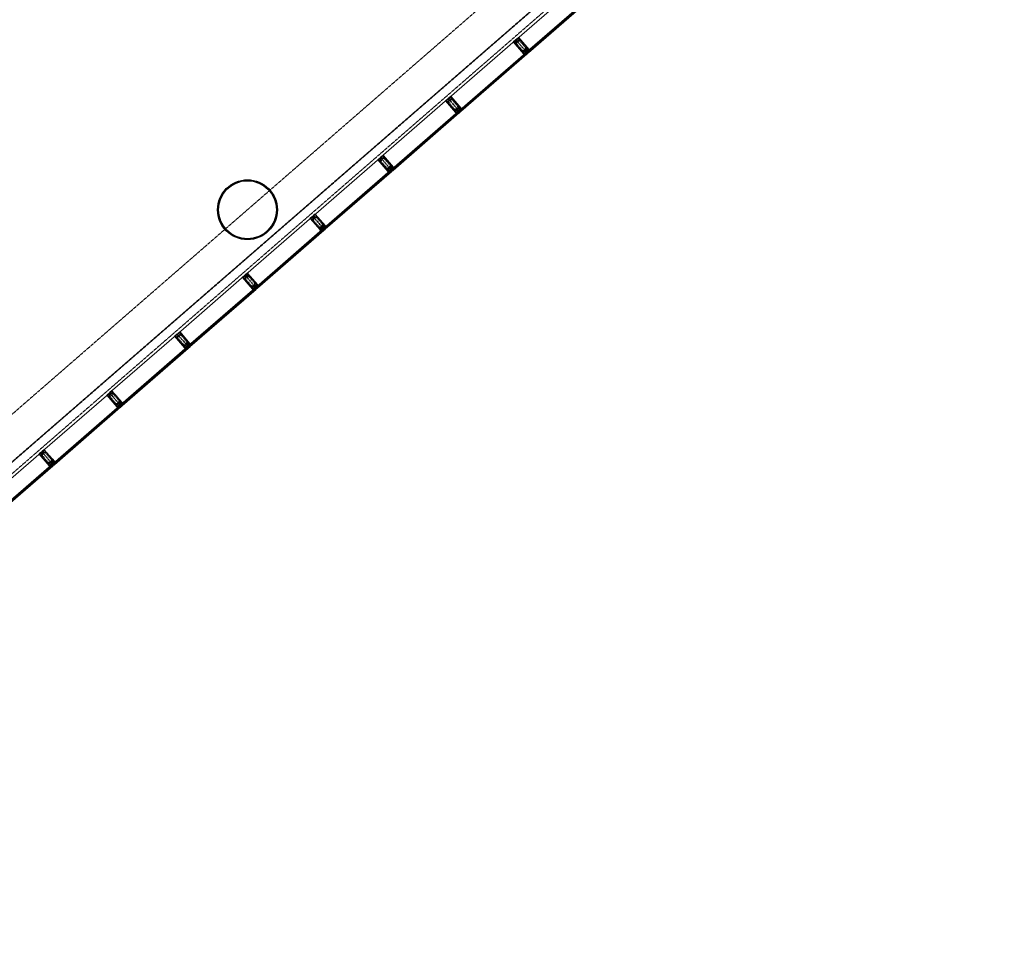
# Model space of a CAD drawing. Header units: millimetres. Extents: x 98667 to 994031, y -2704 to 533009.
# Tile 145 of 153: x 561352 to 577805, y 292008 to 307550. Entities that reach past the tile are written whole.
import ezdxf

# ---------------------------------------------------------------- set-up
doc = ezdxf.new("R2010")
doc.units = ezdxf.units.MM
for name, pattern in [('AP03000E0$0$CENTER', [50.8, 31.75, -6.35, 6.35, -6.35]), ('AP03000E0$0$HIDDEN', [9.525, 6.35, -3.175]), ('AP03000E0$0$HIDDENX2', [19.05, 12.7, -6.35])]:
    doc.linetypes.add(name, pattern=pattern)
doc.layers.add('A-COL ENCLOUSER INNER', color=1, linetype='Continuous')
doc.layers.add('A-COL ENCLOUSER OUTER', color=6, linetype='Continuous')
for name, color, linetype, lineweight in [('AP03000E0$0$A-GLAZ-FULL-EXTR', 2, 'Continuous', 20), ('AP03000E0$0$A-GLAZ-MULL-EXTR', 3, 'Continuous', 35), ('AP03000E0$0$A-WALL-FNSH', 1, 'Continuous', 15)]:
    doc.layers.add(name, color=color, linetype=linetype, lineweight=lineweight)
doc.layers.add('AP03000E0$0$A-Slab Edge Guide', color=55, linetype='Continuous', lineweight=15, plot=False)

msp = doc.modelspace()

# ---------------------------------------------------------------- linework, layer by layer
at = {"color": 251, "linetype": 'AP03000E0$0$CENTER'}
for p, q in [((569645, 307213), (569842, 306987)), ((568513, 306229), (568710, 306003)), ((567381, 305245), (567578, 305019)), ((566249, 304261), (566446, 304035)), ((565117, 303277), (565314, 303051)), ((563985, 302293), (564182, 302066)), ((562853, 301309), (563050, 301082)), ((561721, 300325), (561918, 300098))]:
    msp.add_line(p, q, dxfattribs=at)
at = {"layer": 'A-COL ENCLOUSER INNER', "color": 251}
for radius in [494, 494, 485, 485]:
    msp.add_circle((565158, 304372), radius, dxfattribs=at)
at = {"layer": 'A-COL ENCLOUSER OUTER', "color": 251}
msp.add_circle((565158, 304372), 500, dxfattribs=at)
msp.add_circle((565158, 304372), 500, dxfattribs=at)
at = {"layer": 'AP03000E0$0$A-GLAZ-FULL-EXTR', "color": 251}
for p, q in [((569658, 307225), (570764, 308186)), ((570941, 307982), (569836, 307021)), ((569840, 307016), (570945, 307978)), ((570953, 307969), (569847, 307007)), ((569855, 306998), (570961, 307959)), ((568526, 306241), (569632, 307202)), ((569849, 307024), (569840, 307016)), ((569856, 307015), (569849, 307024)), ((569855, 307026), (569851, 307022)), ((569861, 307019), (569853, 307028)), ((569859, 307021), (569855, 307026)), ((569809, 306998), (568704, 306037)), ((568708, 306032), (569813, 306993)), ((569821, 306984), (568715, 306023)), ((568723, 306014), (569829, 306975)), ((569807, 306973), (569800, 306982)), ((569802, 306979), (569806, 306983)), ((569805, 306975), (569802, 306979)), ((569804, 306986), (569813, 306993)), ((569812, 306977), (569804, 306986)), ((569810, 306979), (569805, 306975)), ((569806, 306983), (569810, 306979)), ((569813, 306993), (569809, 306998)), ((569821, 306984), (569812, 306977)), ((569813, 306993), (569821, 306984)), ((569829, 306975), (569821, 306984)), ((569836, 307021), (569840, 307016)), ((569840, 307016), (569847, 307007)), ((569847, 307007), (569856, 307015)), ((569847, 307007), (569855, 306998)), ((569851, 307022), (569855, 307018)), ((569855, 307018), (569859, 307021)), ((567394, 305257), (568500, 306218)), ((568704, 306037), (568708, 306032)), ((568717, 306040), (568708, 306032)), ((568724, 306031), (568717, 306040)), ((568723, 306042), (568719, 306038)), ((568719, 306038), (568722, 306033)), ((568729, 306035), (568721, 306044)), ((568722, 306033), (568727, 306037)), ((568727, 306037), (568723, 306042)), ((568677, 306014), (567572, 305053)), ((567575, 305048), (568681, 306009)), ((568689, 306000), (567583, 305039)), ((567591, 305030), (568697, 305991)), ((568675, 305989), (568668, 305998)), ((568669, 305995), (568674, 305999)), ((568673, 305991), (568669, 305995)), ((568672, 306002), (568681, 306009)), ((568680, 305992), (568672, 306002)), ((568678, 305995), (568673, 305991)), ((568674, 305999), (568678, 305995)), ((568681, 306009), (568677, 306014)), ((568689, 306000), (568680, 305992)), ((568681, 306009), (568689, 306000)), ((568697, 305991), (568689, 306000)), ((568708, 306032), (568715, 306023)), ((568715, 306023), (568724, 306031)), ((568715, 306023), (568723, 306014)), ((566262, 304272), (567368, 305234)), ((567572, 305053), (567575, 305048)), ((567584, 305056), (567575, 305048)), ((567592, 305047), (567584, 305056)), ((567591, 305058), (567586, 305054)), ((567586, 305054), (567590, 305049)), ((567597, 305051), (567589, 305060)), ((567590, 305049), (567595, 305053)), ((567595, 305053), (567591, 305058)), ((567545, 305030), (566439, 304069)), ((566443, 304064), (567549, 305025)), ((567557, 305016), (566451, 304055)), ((566459, 304046), (567565, 305007)), ((567543, 305004), (567535, 305014)), ((567537, 305011), (567542, 305015)), ((567541, 305007), (567537, 305011)), ((567540, 305017), (567549, 305025)), ((567548, 305008), (567540, 305017)), ((567546, 305011), (567541, 305007)), ((567542, 305015), (567546, 305011)), ((567549, 305025), (567545, 305030)), ((567557, 305016), (567548, 305008)), ((567549, 305025), (567557, 305016)), ((567565, 305007), (567557, 305016)), ((567575, 305048), (567583, 305039)), ((567583, 305039), (567592, 305047)), ((567583, 305039), (567591, 305030)), ((565130, 303288), (566236, 304250)), ((566439, 304069), (566443, 304064)), ((566452, 304072), (566443, 304064)), ((566443, 304064), (566451, 304055)), ((566451, 304055), (566460, 304063)), ((566460, 304063), (566452, 304072)), ((566459, 304074), (566454, 304070)), ((566454, 304070), (566458, 304065)), ((566465, 304067), (566457, 304076)), ((566458, 304065), (566463, 304069)), ((566463, 304069), (566459, 304074)), ((566413, 304046), (565307, 303085)), ((565311, 303080), (566417, 304041)), ((566425, 304032), (565319, 303071)), ((565327, 303062), (566433, 304023)), ((566411, 304020), (566403, 304029)), ((566405, 304027), (566410, 304031)), ((566409, 304023), (566405, 304027)), ((566408, 304033), (566417, 304041)), ((566416, 304024), (566408, 304033)), ((566414, 304027), (566409, 304023)), ((566410, 304031), (566414, 304027)), ((566417, 304041), (566413, 304046)), ((566425, 304032), (566416, 304024)), ((566417, 304041), (566425, 304032)), ((566433, 304023), (566425, 304032)), ((566451, 304055), (566459, 304046)), ((563998, 302304), (565104, 303265)), ((565307, 303085), (565311, 303080)), ((565320, 303088), (565311, 303080)), ((565311, 303080), (565319, 303071)), ((565319, 303071), (565328, 303079)), ((565328, 303079), (565320, 303088)), ((565327, 303090), (565322, 303086)), ((565322, 303086), (565326, 303081)), ((565333, 303083), (565325, 303092)), ((565326, 303081), (565331, 303085)), ((565331, 303085), (565327, 303090)), ((565281, 303062), (564175, 302101)), ((564179, 302096), (565285, 303057)), ((565293, 303048), (564187, 302087)), ((564195, 302078), (565301, 303039)), ((565279, 303036), (565271, 303045)), ((565273, 303043), (565278, 303047)), ((565277, 303039), (565273, 303043)), ((565276, 303049), (565285, 303057)), ((565284, 303040), (565276, 303049)), ((565282, 303042), (565277, 303039)), ((565278, 303047), (565282, 303042)), ((565285, 303057), (565281, 303062)), ((565293, 303048), (565284, 303040)), ((565285, 303057), (565293, 303048)), ((565301, 303039), (565293, 303048)), ((565319, 303071), (565327, 303062)), ((562866, 301320), (563972, 302281)), ((564175, 302101), (564179, 302096)), ((564188, 302104), (564179, 302096)), ((564179, 302096), (564187, 302087)), ((564187, 302087), (564196, 302095)), ((564196, 302095), (564188, 302104)), ((564195, 302106), (564190, 302102)), ((564190, 302102), (564194, 302097)), ((564201, 302099), (564193, 302108)), ((564194, 302097), (564199, 302101)), ((564199, 302101), (564195, 302106)), ((564149, 302078), (563043, 301116)), ((563047, 301112), (564153, 302073)), ((564161, 302064), (563055, 301103)), ((563063, 301094), (564169, 302055)), ((564147, 302052), (564139, 302061)), ((564141, 302059), (564146, 302063)), ((564145, 302054), (564141, 302059)), ((564144, 302065), (564153, 302073)), ((564152, 302056), (564144, 302065)), ((564150, 302058), (564145, 302054)), ((564146, 302063), (564150, 302058)), ((564153, 302073), (564149, 302078)), ((564161, 302064), (564152, 302056)), ((564153, 302073), (564161, 302064)), ((564169, 302055), (564161, 302064)), ((564187, 302087), (564195, 302078)), ((561734, 300336), (562840, 301297)), ((563043, 301116), (563047, 301112)), ((563056, 301120), (563047, 301112)), ((563047, 301112), (563055, 301103)), ((563055, 301103), (563064, 301111)), ((563055, 301103), (563063, 301094)), ((563064, 301111), (563056, 301120)), ((563063, 301121), (563058, 301118)), ((563058, 301118), (563062, 301113)), ((563069, 301115), (563061, 301124)), ((563062, 301113), (563067, 301117)), ((563067, 301117), (563063, 301121)), ((563017, 301093), (561911, 300132)), ((561915, 300128), (563021, 301089)), ((563029, 301080), (561923, 300119)), ((561931, 300110), (563037, 301071)), ((563015, 301068), (563007, 301077)), ((563009, 301075), (563014, 301079)), ((563013, 301070), (563009, 301075)), ((563012, 301081), (563021, 301089)), ((563020, 301072), (563012, 301081)), ((563018, 301074), (563013, 301070)), ((563014, 301079), (563018, 301074)), ((563021, 301089), (563017, 301093)), ((563029, 301080), (563020, 301072)), ((563021, 301089), (563029, 301080)), ((563037, 301071), (563029, 301080)), ((560602, 299352), (561708, 300313)), ((561911, 300132), (561915, 300128)), ((561924, 300136), (561915, 300128)), ((561915, 300128), (561923, 300119)), ((561923, 300119), (561932, 300127)), ((561923, 300119), (561931, 300110)), ((561932, 300127), (561924, 300136)), ((561931, 300137), (561926, 300133)), ((561926, 300133), (561930, 300129)), ((561937, 300131), (561929, 300140)), ((561930, 300129), (561935, 300133)), ((561935, 300133), (561931, 300137)), ((561885, 300109), (560779, 299148)), ((560783, 299144), (561889, 300105)), ((561897, 300096), (560791, 299135)), ((560799, 299126), (561904, 300087)), ((561883, 300084), (561875, 300093)), ((561877, 300091), (561882, 300095)), ((561881, 300086), (561877, 300091)), ((561880, 300097), (561889, 300105)), ((561888, 300088), (561880, 300097)), ((561886, 300090), (561881, 300086)), ((561882, 300095), (561886, 300090)), ((561889, 300105), (561885, 300109)), ((561897, 300096), (561888, 300088)), ((561889, 300105), (561897, 300096)), ((561904, 300087), (561897, 300096))]:
    msp.add_line(p, q, dxfattribs=at)
at = {"layer": 'AP03000E0$0$A-GLAZ-FULL-EXTR', "color": 251, "linetype": 'Continuous'}
for p, q in [((569840, 307016), (569849, 307024)), ((569804, 306986), (569813, 306993)), ((569806, 306983), (569815, 306991)), ((569814, 306978), (569806, 306987)), ((569808, 306981), (569817, 306989)), ((569816, 306980), (569808, 306989)), ((569810, 306978), (569819, 306986)), ((569819, 306982), (569811, 306991)), ((569842, 307014), (569851, 307022)), ((569850, 307009), (569842, 307019)), ((569852, 307012), (569844, 307021)), ((569844, 307012), (569853, 307019)), ((569846, 307009), (569855, 307017)), ((569855, 307014), (569847, 307023)), ((568708, 306031), (568717, 306039)), ((568710, 306029), (568719, 306037)), ((568721, 306028), (568713, 306037)), ((568724, 306030), (568716, 306040)), ((568673, 306001), (568682, 306009)), ((568680, 305993), (568673, 306002)), ((568675, 305998), (568684, 306006)), ((568683, 305995), (568675, 306004)), ((568685, 305997), (568677, 306006)), ((568677, 305996), (568686, 306004)), ((568679, 305993), (568688, 306001)), ((568688, 305999), (568680, 306008)), ((568716, 306024), (568709, 306033)), ((568719, 306026), (568711, 306035)), ((568712, 306027), (568722, 306034)), ((568715, 306024), (568724, 306032)), ((567577, 305046), (567586, 305054)), ((567585, 305041), (567578, 305050)), ((567579, 305044), (567588, 305052)), ((567588, 305043), (567580, 305052)), ((567581, 305042), (567590, 305050)), ((567590, 305045), (567582, 305054)), ((567542, 305016), (567551, 305024)), ((567549, 305010), (567542, 305019)), ((567544, 305013), (567553, 305021)), ((567552, 305012), (567544, 305021)), ((567554, 305014), (567546, 305023)), ((567546, 305011), (567555, 305019)), ((567548, 305008), (567557, 305016)), ((567557, 305016), (567549, 305025)), ((567583, 305039), (567592, 305047)), ((566444, 304064), (566453, 304072)), ((566452, 304056), (566444, 304065)), ((566446, 304061), (566455, 304069)), ((566454, 304058), (566447, 304067)), ((566448, 304059), (566457, 304067)), ((566457, 304060), (566449, 304069)), ((566450, 304057), (566459, 304065)), ((566459, 304062), (566451, 304071)), ((566408, 304033), (566417, 304041)), ((566416, 304025), (566408, 304034)), ((566410, 304031), (566419, 304039)), ((566418, 304027), (566411, 304036)), ((566412, 304028), (566421, 304036)), ((566421, 304029), (566413, 304038)), ((566414, 304026), (566423, 304034)), ((566423, 304031), (566415, 304040)), ((565312, 303079), (565321, 303087)), ((565321, 303073), (565313, 303082)), ((565314, 303077), (565324, 303084)), ((565323, 303075), (565316, 303084)), ((565317, 303074), (565326, 303082)), ((565326, 303077), (565318, 303086)), ((565319, 303072), (565328, 303080)), ((565328, 303079), (565320, 303088)), ((565277, 303048), (565286, 303056)), ((565285, 303041), (565277, 303050)), ((565279, 303046), (565288, 303054)), ((565287, 303043), (565280, 303053)), ((565281, 303043), (565290, 303051)), ((565290, 303046), (565282, 303055)), ((565283, 303041), (565292, 303049)), ((565292, 303048), (565284, 303057)), ((564188, 302087), (564180, 302096)), ((564181, 302094), (564190, 302102)), ((564190, 302089), (564182, 302098)), ((564183, 302092), (564192, 302099)), ((564192, 302092), (564184, 302101)), ((564185, 302089), (564194, 302097)), ((564195, 302094), (564187, 302103)), ((564146, 302063), (564155, 302071)), ((564154, 302058), (564146, 302067)), ((564148, 302061), (564157, 302069)), ((564156, 302060), (564149, 302069)), ((564150, 302058), (564159, 302066)), ((564159, 302062), (564151, 302071)), ((563048, 301111), (563057, 301119)), ((563057, 301104), (563049, 301113)), ((563050, 301109), (563059, 301117)), ((563059, 301106), (563051, 301115)), ((563052, 301107), (563061, 301114)), ((563061, 301108), (563053, 301117)), ((563054, 301104), (563063, 301112)), ((563064, 301110), (563056, 301119)), ((563012, 301081), (563021, 301088)), ((563021, 301073), (563013, 301082)), ((563014, 301078), (563023, 301086)), ((563023, 301075), (563015, 301084)), ((563016, 301076), (563025, 301084)), ((563025, 301077), (563018, 301086)), ((563018, 301073), (563027, 301081)), ((563028, 301079), (563020, 301088)), ((561923, 300119), (561915, 300128)), ((561916, 300126), (561925, 300134)), ((561918, 300124), (561928, 300132)), ((561926, 300121), (561918, 300130)), ((561928, 300123), (561920, 300132)), ((561921, 300122), (561930, 300129)), ((561930, 300125), (561922, 300134)), ((561923, 300119), (561932, 300127)), ((561881, 300096), (561890, 300103)), ((561890, 300090), (561882, 300099)), ((561883, 300093), (561892, 300101)), ((561892, 300092), (561884, 300101)), ((561885, 300091), (561894, 300099)), ((561894, 300094), (561887, 300103)), ((561887, 300088), (561896, 300096))]:
    msp.add_line(p, q, dxfattribs=at)
at = {"layer": 'AP03000E0$0$A-GLAZ-MULL-EXTR', "color": 251}
for p, q in [((569604, 307177), (569642, 307210)), ((569640, 307204), (569608, 307177)), ((569642, 307202), (569640, 307204)), ((569673, 307230), (569642, 307202)), ((569642, 307210), (569643, 307208)), ((569643, 307208), (569671, 307232)), ((569653, 307220), (569687, 307249)), ((569655, 307218), (569653, 307220)), ((569687, 307245), (569655, 307218)), ((569671, 307232), (569673, 307230)), ((569687, 307249), (569857, 307053)), ((569818, 307094), (569687, 307245)), ((569774, 306981), (569604, 307177)), ((569608, 307177), (569739, 307026)), ((569739, 307026), (569777, 306983)), ((569804, 307011), (569836, 307039)), ((569838, 307036), (569810, 307012)), ((569855, 307051), (569818, 307094)), ((569822, 307022), (569825, 307025)), ((569825, 307025), (569855, 307051)), ((569861, 307049), (569829, 307021)), ((569836, 307039), (569838, 307036)), ((569861, 307049), (569844, 307035)), ((569844, 307035), (569847, 307031)), ((569847, 307031), (569868, 307049)), ((569857, 307053), (569861, 307049)), ((569868, 307049), (569861, 307049)), ((569778, 306977), (569774, 306981)), ((569777, 306983), (569806, 307009)), ((569798, 306988), (569777, 306970)), ((569777, 306970), (569778, 306977)), ((569810, 307005), (569778, 306977)), ((569778, 306977), (569795, 306992)), ((569795, 306992), (569798, 306988)), ((569806, 307009), (569804, 307011)), ((569810, 307012), (569836, 306982)), ((569833, 306979), (569810, 307005)), ((569848, 306992), (569822, 307022)), ((569829, 307021), (569852, 306995)), ((569836, 306982), (569833, 306979)), ((569852, 306995), (569848, 306992)), ((568472, 306193), (568509, 306226)), ((568508, 306220), (568476, 306193)), ((568510, 306218), (568508, 306220)), ((568509, 306226), (568511, 306224)), ((568541, 306246), (568510, 306218)), ((568511, 306224), (568539, 306248)), ((568521, 306236), (568555, 306265)), ((568523, 306233), (568521, 306236)), ((568554, 306261), (568523, 306233)), ((568539, 306248), (568541, 306246)), ((568686, 306110), (568554, 306261)), ((568555, 306265), (568725, 306069)), ((568642, 305997), (568472, 306193)), ((568476, 306193), (568607, 306042)), ((568607, 306042), (568645, 305999)), ((568672, 306027), (568704, 306055)), ((568706, 306052), (568678, 306028)), ((568723, 306067), (568686, 306110)), ((568689, 306038), (568693, 306041)), ((568716, 306008), (568689, 306038)), ((568693, 306041), (568723, 306067)), ((568729, 306065), (568697, 306037)), ((568697, 306037), (568719, 306011)), ((568704, 306055), (568706, 306052)), ((568729, 306065), (568712, 306051)), ((568712, 306051), (568715, 306047)), ((568715, 306047), (568736, 306065)), ((568725, 306069), (568729, 306065)), ((568736, 306065), (568729, 306065)), ((568646, 305993), (568642, 305997)), ((568645, 305999), (568674, 306025)), ((568666, 306004), (568645, 305986)), ((568645, 305986), (568646, 305993)), ((568678, 306021), (568646, 305993)), ((568646, 305993), (568663, 306008)), ((568663, 306008), (568666, 306004)), ((568674, 306025), (568672, 306027)), ((568678, 306028), (568704, 305998)), ((568701, 305995), (568678, 306021)), ((568704, 305998), (568701, 305995)), ((568719, 306011), (568716, 306008)), ((567340, 305209), (567377, 305242)), ((567376, 305236), (567344, 305209)), ((567378, 305234), (567376, 305236)), ((567377, 305242), (567379, 305240)), ((567409, 305262), (567378, 305234)), ((567379, 305240), (567407, 305264)), ((567389, 305252), (567423, 305281)), ((567391, 305249), (567389, 305252)), ((567422, 305277), (567391, 305249)), ((567407, 305264), (567409, 305262)), ((567554, 305126), (567422, 305277)), ((567423, 305281), (567593, 305085)), ((567510, 305013), (567340, 305209)), ((567344, 305209), (567475, 305058)), ((567475, 305058), (567512, 305015)), ((567540, 305043), (567572, 305070)), ((567574, 305068), (567546, 305044)), ((567591, 305083), (567554, 305126)), ((567557, 305054), (567561, 305057)), ((567584, 305024), (567557, 305054)), ((567561, 305057), (567591, 305083)), ((567597, 305081), (567564, 305053)), ((567564, 305053), (567587, 305027)), ((567572, 305070), (567574, 305068)), ((567597, 305081), (567580, 305066)), ((567580, 305066), (567583, 305063)), ((567583, 305063), (567604, 305081)), ((567593, 305085), (567597, 305081)), ((567604, 305081), (567597, 305081)), ((567514, 305009), (567510, 305013)), ((567512, 305015), (567542, 305041)), ((567534, 305020), (567513, 305002)), ((567513, 305002), (567514, 305009)), ((567546, 305037), (567514, 305009)), ((567514, 305009), (567530, 305024)), ((567530, 305024), (567534, 305020)), ((567542, 305041), (567540, 305043)), ((567546, 305044), (567572, 305014)), ((567569, 305010), (567546, 305037)), ((567572, 305014), (567569, 305010)), ((567587, 305027), (567584, 305024)), ((566208, 304225), (566245, 304258)), ((566244, 304252), (566212, 304225)), ((566245, 304250), (566244, 304252)), ((566277, 304277), (566245, 304250)), ((566245, 304258), (566247, 304255)), ((566247, 304255), (566275, 304280)), ((566257, 304268), (566291, 304297)), ((566259, 304265), (566257, 304268)), ((566290, 304293), (566259, 304265)), ((566275, 304280), (566277, 304277)), ((566422, 304142), (566290, 304293)), ((566291, 304297), (566461, 304101)), ((566378, 304029), (566208, 304225)), ((566212, 304225), (566343, 304074)), ((566343, 304074), (566380, 304031)), ((566408, 304059), (566440, 304086)), ((566442, 304084), (566414, 304060)), ((566459, 304099), (566422, 304142)), ((566425, 304070), (566429, 304073)), ((566452, 304040), (566425, 304070)), ((566429, 304073), (566459, 304099)), ((566464, 304097), (566432, 304069)), ((566432, 304069), (566455, 304043)), ((566440, 304086), (566442, 304084)), ((566464, 304097), (566447, 304082)), ((566447, 304082), (566451, 304079)), ((566451, 304079), (566472, 304097)), ((566461, 304101), (566464, 304097)), ((566472, 304097), (566464, 304097)), ((566381, 304025), (566378, 304029)), ((566380, 304031), (566410, 304057)), ((566414, 304053), (566381, 304025)), ((566381, 304025), (566398, 304040)), ((566402, 304036), (566381, 304018)), ((566381, 304018), (566381, 304025)), ((566398, 304040), (566402, 304036)), ((566410, 304057), (566408, 304059)), ((566414, 304060), (566440, 304030)), ((566436, 304026), (566414, 304053)), ((566440, 304030), (566436, 304026)), ((566455, 304043), (566452, 304040)), ((565076, 303241), (565113, 303274)), ((565246, 303045), (565076, 303241)), ((565111, 303268), (565080, 303241)), ((565080, 303241), (565211, 303090)), ((565113, 303266), (565111, 303268)), ((565145, 303293), (565113, 303266)), ((565113, 303274), (565115, 303271)), ((565115, 303271), (565143, 303296)), ((565125, 303283), (565159, 303313)), ((565127, 303281), (565125, 303283)), ((565158, 303309), (565127, 303281)), ((565143, 303296), (565145, 303293)), ((565289, 303158), (565158, 303309)), ((565159, 303313), (565329, 303117)), ((565211, 303090), (565248, 303047)), ((565276, 303075), (565308, 303102)), ((565278, 303073), (565276, 303075)), ((565310, 303100), (565282, 303076)), ((565282, 303076), (565308, 303046)), ((565327, 303115), (565289, 303158)), ((565293, 303086), (565297, 303089)), ((565320, 303055), (565293, 303086)), ((565297, 303089), (565327, 303115)), ((565332, 303113), (565300, 303085)), ((565300, 303085), (565323, 303059)), ((565308, 303102), (565310, 303100)), ((565332, 303113), (565315, 303098)), ((565315, 303098), (565319, 303094)), ((565319, 303094), (565339, 303113)), ((565329, 303117), (565332, 303113)), ((565339, 303113), (565332, 303113)), ((565249, 303041), (565246, 303045)), ((565248, 303047), (565278, 303073)), ((565281, 303069), (565249, 303041)), ((565249, 303041), (565266, 303056)), ((565270, 303052), (565249, 303034)), ((565249, 303034), (565249, 303041)), ((565266, 303056), (565270, 303052)), ((565304, 303042), (565281, 303069)), ((565308, 303046), (565304, 303042)), ((565323, 303059), (565320, 303055)), ((563943, 302257), (563981, 302290)), ((564114, 302061), (563943, 302257)), ((563979, 302284), (563948, 302256)), ((563948, 302256), (564079, 302106)), ((563981, 302282), (563979, 302284)), ((564013, 302309), (563981, 302282)), ((563981, 302290), (563983, 302287)), ((563983, 302287), (564011, 302312)), ((563993, 302299), (564026, 302329)), ((563994, 302297), (563993, 302299)), ((564026, 302325), (563994, 302297)), ((564011, 302312), (564013, 302309)), ((564026, 302329), (564197, 302133)), ((564157, 302174), (564026, 302325)), ((564079, 302106), (564116, 302062)), ((564116, 302062), (564146, 302088)), ((564144, 302091), (564176, 302118)), ((564146, 302088), (564144, 302091)), ((564178, 302116), (564150, 302092)), ((564150, 302092), (564176, 302062)), ((564195, 302131), (564157, 302174)), ((564161, 302102), (564165, 302105)), ((564187, 302071), (564161, 302102)), ((564165, 302105), (564195, 302131)), ((564200, 302129), (564168, 302101)), ((564168, 302101), (564191, 302075)), ((564176, 302118), (564178, 302116)), ((564200, 302129), (564183, 302114)), ((564183, 302114), (564187, 302110)), ((564187, 302110), (564207, 302128)), ((564197, 302133), (564200, 302129)), ((564207, 302128), (564200, 302129)), ((564117, 302057), (564114, 302061)), ((564149, 302085), (564117, 302057)), ((564117, 302057), (564134, 302072)), ((564138, 302068), (564117, 302050)), ((564117, 302050), (564117, 302057)), ((564134, 302072), (564138, 302068)), ((564172, 302058), (564149, 302085)), ((564176, 302062), (564172, 302058)), ((564191, 302075), (564187, 302071)), ((562811, 301273), (562849, 301305)), ((562982, 301076), (562811, 301273)), ((562847, 301300), (562816, 301272)), ((562816, 301272), (562947, 301121)), ((562849, 301298), (562847, 301300)), ((562881, 301325), (562849, 301298)), ((562849, 301305), (562851, 301303)), ((562851, 301303), (562879, 301327)), ((562860, 301315), (562894, 301345)), ((562862, 301313), (562860, 301315)), ((562894, 301341), (562862, 301313)), ((562879, 301327), (562881, 301325)), ((562894, 301345), (563065, 301149)), ((563025, 301190), (562894, 301341)), ((562947, 301121), (562984, 301078)), ((562984, 301078), (563014, 301104)), ((563017, 301101), (562985, 301073)), ((563012, 301107), (563044, 301134)), ((563014, 301104), (563012, 301107)), ((563040, 301074), (563017, 301101)), ((563046, 301132), (563018, 301108)), ((563018, 301108), (563044, 301077)), ((563063, 301147), (563025, 301190)), ((563029, 301117), (563033, 301121)), ((563055, 301087), (563029, 301117)), ((563033, 301121), (563063, 301147)), ((563068, 301145), (563036, 301117)), ((563036, 301117), (563059, 301091)), ((563044, 301134), (563046, 301132)), ((563068, 301145), (563051, 301130)), ((563051, 301130), (563055, 301126)), ((563055, 301126), (563075, 301144)), ((563065, 301149), (563068, 301145)), ((563075, 301144), (563068, 301145)), ((562985, 301073), (562982, 301076)), ((562985, 301073), (563002, 301087)), ((563006, 301084), (562985, 301066)), ((562985, 301066), (562985, 301073)), ((563002, 301087), (563006, 301084)), ((563044, 301077), (563040, 301074)), ((563059, 301091), (563055, 301087)), ((561679, 300289), (561717, 300321)), ((561850, 300092), (561679, 300289)), ((561715, 300316), (561684, 300288)), ((561684, 300288), (561815, 300137)), ((561717, 300314), (561715, 300316)), ((561749, 300341), (561717, 300314)), ((561717, 300321), (561719, 300319)), ((561719, 300319), (561747, 300343)), ((561728, 300331), (561762, 300361)), ((561730, 300329), (561728, 300331)), ((561762, 300357), (561730, 300329)), ((561747, 300343), (561749, 300341)), ((561762, 300361), (561933, 300165)), ((561893, 300206), (561762, 300357)), ((561815, 300137), (561852, 300094)), ((561852, 300094), (561882, 300120)), ((561885, 300116), (561853, 300089)), ((561880, 300122), (561912, 300150)), ((561882, 300120), (561880, 300122)), ((561908, 300090), (561885, 300116)), ((561914, 300148), (561886, 300124)), ((561886, 300124), (561912, 300093)), ((561931, 300163), (561893, 300206)), ((561897, 300133), (561901, 300137)), ((561923, 300103), (561897, 300133)), ((561901, 300137), (561931, 300163)), ((561936, 300161), (561904, 300133)), ((561904, 300133), (561927, 300106)), ((561912, 300150), (561914, 300148)), ((561936, 300161), (561919, 300146)), ((561919, 300146), (561923, 300142)), ((561923, 300142), (561943, 300160)), ((561933, 300165), (561936, 300161)), ((561943, 300160), (561936, 300161)), ((561853, 300089), (561850, 300092)), ((561853, 300089), (561870, 300103)), ((561873, 300100), (561853, 300082)), ((561853, 300082), (561853, 300089)), ((561870, 300103), (561873, 300100)), ((561912, 300093), (561908, 300090)), ((561927, 300106), (561923, 300103))]:
    msp.add_line(p, q, dxfattribs=at)
at = {"layer": 'AP03000E0$0$A-GLAZ-MULL-EXTR', "color": 251, "linetype": 'AP03000E0$0$HIDDENX2'}
for p, q in [((569684, 307207), (569646, 307174)), ((569692, 307198), (569654, 307165)), ((569808, 307083), (569710, 307196)), ((569818, 307091), (569719, 307205)), ((569644, 307139), (569742, 307026)), ((569653, 307147), (569751, 307034)), ((569834, 307072), (569758, 307007)), ((569769, 307033), (569807, 307066)), ((569772, 306992), (569809, 307025)), ((569777, 307023), (569815, 307056)), ((569809, 307025), (569847, 307057)), ((569847, 307057), (569834, 307072)), ((569758, 307007), (569772, 306992)), ((568552, 306223), (568514, 306190)), ((568560, 306214), (568522, 306181)), ((568676, 306099), (568578, 306212)), ((568685, 306107), (568587, 306220)), ((568512, 306155), (568610, 306042)), ((568521, 306163), (568619, 306050)), ((568702, 306088), (568626, 306023)), ((568637, 306049), (568675, 306081)), ((568640, 306008), (568677, 306041)), ((568645, 306039), (568683, 306072)), ((568677, 306041), (568715, 306073)), ((568715, 306073), (568702, 306088)), ((568626, 306023), (568640, 306008)), ((567420, 305239), (567382, 305206)), ((567428, 305229), (567390, 305197)), ((567544, 305115), (567446, 305228)), ((567553, 305123), (567455, 305236)), ((567380, 305171), (567478, 305058)), ((567389, 305179), (567487, 305066)), ((567570, 305104), (567494, 305039)), ((567505, 305065), (567543, 305097)), ((567507, 305024), (567545, 305056)), ((567513, 305055), (567551, 305088)), ((567545, 305056), (567583, 305089)), ((567583, 305089), (567570, 305104)), ((567494, 305039), (567507, 305024)), ((566288, 304255), (566250, 304222)), ((566296, 304245), (566258, 304213)), ((566412, 304131), (566313, 304244)), ((566421, 304139), (566323, 304252)), ((566247, 304187), (566346, 304073)), ((566257, 304195), (566355, 304082)), ((566438, 304120), (566362, 304055)), ((566373, 304080), (566411, 304113)), ((566375, 304040), (566413, 304072)), ((566381, 304071), (566419, 304104)), ((566413, 304072), (566451, 304105)), ((566451, 304105), (566438, 304120)), ((566362, 304055), (566375, 304040)), ((565156, 303271), (565118, 303238)), ((565164, 303261), (565126, 303228)), ((565280, 303147), (565181, 303260)), ((565289, 303155), (565191, 303268)), ((565115, 303203), (565214, 303089)), ((565125, 303211), (565223, 303098)), ((565306, 303136), (565230, 303071)), ((565241, 303096), (565279, 303129)), ((565243, 303055), (565281, 303088)), ((565249, 303087), (565287, 303120)), ((565281, 303088), (565319, 303121)), ((565319, 303121), (565306, 303136)), ((565230, 303071), (565243, 303055)), ((564024, 302287), (563986, 302254)), ((564032, 302277), (563994, 302244)), ((564148, 302163), (564049, 302276)), ((564157, 302171), (564059, 302284)), ((563983, 302219), (564082, 302105)), ((563993, 302227), (564091, 302114)), ((564174, 302152), (564098, 302086)), ((564109, 302112), (564147, 302145)), ((564111, 302071), (564149, 302104)), ((564117, 302103), (564155, 302136)), ((564149, 302104), (564187, 302137)), ((564187, 302137), (564174, 302152)), ((564098, 302086), (564111, 302071)), ((562891, 301303), (562854, 301270)), ((562900, 301293), (562862, 301260)), ((563016, 301179), (562917, 301292)), ((563025, 301187), (562927, 301300)), ((562851, 301234), (562950, 301121)), ((562861, 301243), (562959, 301129)), ((563042, 301168), (562966, 301102)), ((562966, 301102), (562979, 301087)), ((562977, 301128), (563014, 301161)), ((562979, 301087), (563017, 301120)), ((562985, 301119), (563023, 301152)), ((563017, 301120), (563055, 301153)), ((563055, 301153), (563042, 301168)), ((561759, 300318), (561722, 300286)), ((561768, 300309), (561730, 300276)), ((561884, 300195), (561785, 300308)), ((561893, 300203), (561795, 300316)), ((561719, 300250), (561818, 300137)), ((561729, 300259), (561827, 300145)), ((561909, 300184), (561834, 300118)), ((561834, 300118), (561847, 300103)), ((561845, 300144), (561882, 300177)), ((561847, 300103), (561885, 300136)), ((561853, 300135), (561891, 300167)), ((561885, 300136), (561923, 300169)), ((561923, 300169), (561909, 300184))]:
    msp.add_line(p, q, dxfattribs=at)
at = {"layer": 'AP03000E0$0$A-GLAZ-MULL-EXTR', "color": 251, "linetype": 'Continuous'}
for p, q in [((569844, 307034), (569862, 307049)), ((569847, 307031), (569844, 307035)), ((569846, 307032), (569866, 307049)), ((569850, 307033), (569846, 307037)), ((569852, 307035), (569849, 307039)), ((569855, 307037), (569851, 307041)), ((569857, 307039), (569854, 307043)), ((569859, 307042), (569856, 307045)), ((569862, 307044), (569858, 307047)), ((569864, 307046), (569861, 307049)), ((569866, 307048), (569865, 307049)), ((569777, 306972), (569797, 306989)), ((569778, 306971), (569777, 306971)), ((569778, 306977), (569795, 306992)), ((569780, 306973), (569778, 306976)), ((569783, 306975), (569779, 306979)), ((569785, 306977), (569782, 306981)), ((569787, 306979), (569784, 306983)), ((569790, 306981), (569787, 306985)), ((569792, 306983), (569789, 306987)), ((569795, 306985), (569791, 306989)), ((569797, 306987), (569794, 306991)), ((568713, 306049), (568731, 306065)), ((568716, 306048), (568713, 306052)), ((568715, 306047), (568736, 306065)), ((568719, 306050), (568715, 306054)), ((568721, 306052), (568718, 306056)), ((568724, 306054), (568720, 306058)), ((568726, 306056), (568723, 306060)), ((568728, 306058), (568725, 306062)), ((568731, 306060), (568727, 306064)), ((568733, 306063), (568731, 306065)), ((568735, 306065), (568735, 306065)), ((568645, 305991), (568664, 306007)), ((568645, 305986), (568666, 306004)), ((568647, 305988), (568645, 305989)), ((568649, 305990), (568646, 305993)), ((568652, 305992), (568648, 305996)), ((568654, 305994), (568651, 305998)), ((568656, 305996), (568653, 306000)), ((568659, 305998), (568656, 306002)), ((568661, 306000), (568658, 306004)), ((568664, 306002), (568660, 306006)), ((567583, 305063), (567580, 305067)), ((567581, 305064), (567601, 305081)), ((567585, 305065), (567582, 305069)), ((567588, 305067), (567584, 305071)), ((567590, 305069), (567587, 305073)), ((567592, 305071), (567589, 305075)), ((567595, 305073), (567592, 305077)), ((567597, 305075), (567594, 305079)), ((567600, 305077), (567596, 305081)), ((567602, 305079), (567601, 305081)), ((567513, 305005), (567532, 305022)), ((567516, 305004), (567513, 305007)), ((567513, 305002), (567513, 305003)), ((567518, 305006), (567515, 305010)), ((567521, 305009), (567517, 305012)), ((567523, 305011), (567520, 305014)), ((567525, 305013), (567522, 305017)), ((567528, 305015), (567525, 305019)), ((567530, 305017), (567527, 305021)), ((567533, 305019), (567529, 305023)), ((566448, 304082), (566466, 304097)), ((566452, 304080), (566449, 304083)), ((566450, 304079), (566470, 304097)), ((566454, 304082), (566451, 304085)), ((566457, 304084), (566453, 304087)), ((566459, 304086), (566456, 304090)), ((566461, 304088), (566458, 304092)), ((566464, 304090), (566461, 304094)), ((566466, 304092), (566463, 304096)), ((566469, 304094), (566466, 304097)), ((566471, 304096), (566471, 304097)), ((566381, 304024), (566399, 304039)), ((566381, 304019), (566401, 304037)), ((566382, 304019), (566381, 304021)), ((566385, 304021), (566382, 304025)), ((566387, 304023), (566384, 304027)), ((566390, 304025), (566386, 304029)), ((566392, 304027), (566389, 304031)), ((566394, 304030), (566391, 304033)), ((566397, 304032), (566394, 304035)), ((566399, 304034), (566396, 304038)), ((566402, 304036), (566398, 304040)), ((565317, 303097), (565335, 303113)), ((565321, 303096), (565318, 303100)), ((565323, 303098), (565320, 303102)), ((565326, 303101), (565322, 303104)), ((565328, 303103), (565325, 303106)), ((565330, 303105), (565327, 303108)), ((565333, 303107), (565330, 303111)), ((565335, 303109), (565332, 303113)), ((565338, 303111), (565336, 303113)), ((565249, 303038), (565268, 303054)), ((565251, 303036), (565249, 303039)), ((565249, 303034), (565249, 303034)), ((565254, 303038), (565251, 303042)), ((565256, 303040), (565253, 303044)), ((565259, 303042), (565255, 303046)), ((565261, 303044), (565258, 303048)), ((565263, 303046), (565260, 303050)), ((565266, 303048), (565263, 303052)), ((565268, 303051), (565265, 303054)), ((564183, 302114), (564201, 302129)), ((564187, 302111), (564184, 302115)), ((564186, 302112), (564205, 302129)), ((564190, 302113), (564187, 302117)), ((564192, 302115), (564189, 302119)), ((564195, 302117), (564191, 302121)), ((564197, 302119), (564194, 302123)), ((564199, 302122), (564196, 302125)), ((564202, 302124), (564199, 302127)), ((564204, 302126), (564202, 302129)), ((564207, 302128), (564206, 302129)), ((564117, 302052), (564136, 302069)), ((564120, 302053), (564117, 302056)), ((564118, 302051), (564117, 302052)), ((564120, 302059), (564134, 302071)), ((564123, 302055), (564120, 302059)), ((564125, 302057), (564122, 302061)), ((564128, 302059), (564124, 302063)), ((564130, 302061), (564127, 302065)), ((564132, 302063), (564129, 302067)), ((564135, 302065), (564131, 302069)), ((564137, 302067), (564134, 302071)), ((563052, 301129), (563070, 301145)), ((563056, 301128), (563053, 301132)), ((563054, 301127), (563075, 301144)), ((563059, 301130), (563056, 301134)), ((563061, 301132), (563058, 301136)), ((563064, 301134), (563060, 301138)), ((563066, 301136), (563063, 301140)), ((563068, 301138), (563065, 301142)), ((563071, 301140), (563068, 301144)), ((563073, 301143), (563071, 301145)), ((562985, 301071), (563003, 301087)), ((562985, 301067), (563005, 301084)), ((562987, 301068), (562985, 301070)), ((562989, 301070), (562986, 301073)), ((562992, 301072), (562989, 301075)), ((562994, 301074), (562991, 301078)), ((562997, 301076), (562993, 301080)), ((562999, 301078), (562996, 301082)), ((563001, 301080), (562998, 301084)), ((563004, 301082), (563000, 301086)), ((561923, 300143), (561920, 300146)), ((561921, 300144), (561940, 300160)), ((561925, 300145), (561922, 300149)), ((561928, 300147), (561925, 300151)), ((561930, 300149), (561927, 300153)), ((561933, 300151), (561929, 300155)), ((561935, 300153), (561932, 300157)), ((561937, 300155), (561934, 300159)), ((561940, 300157), (561937, 300161)), ((561942, 300159), (561941, 300160)), ((561853, 300085), (561872, 300102)), ((561856, 300084), (561853, 300088)), ((561854, 300082), (561853, 300083)), ((561858, 300086), (561855, 300090)), ((561861, 300089), (561857, 300092)), ((561863, 300091), (561860, 300094)), ((561866, 300093), (561862, 300096)), ((561868, 300095), (561865, 300099)), ((561870, 300097), (561867, 300101)), ((561873, 300099), (561869, 300103))]:
    msp.add_line(p, q, dxfattribs=at)
at = {"layer": 'AP03000E0$0$A-GLAZ-MULL-EXTR', "color": 251, "linetype": 'AP03000E0$0$HIDDENX2'}
for centre, radius, start, end in [((569700, 307188), 25, 41, 131), ((569700, 307188), 12.5, 41, 131), ((569663, 307155), 25, 131, 221), ((569663, 307155), 12.5, 131, 221), ((569761, 307042), 25, 221, 311), ((569761, 307042), 12.5, 221, 311), ((569799, 307075), 12.5, 311, 41), ((569799, 307075), 25, 311, 41), ((568568, 306204), 25, 41, 131), ((568568, 306204), 12.5, 41, 131), ((568530, 306171), 25, 131, 221), ((568530, 306171), 12.5, 131, 221), ((568629, 306058), 25, 221, 311), ((568629, 306058), 12.5, 221, 311), ((568667, 306091), 12.5, 311, 41), ((568667, 306091), 25, 311, 41), ((567436, 305220), 25, 41, 131), ((567436, 305220), 12.5, 41, 131), ((567398, 305187), 25, 131, 221), ((567398, 305187), 12.5, 131, 221), ((567497, 305074), 25, 221, 311), ((567497, 305074), 12.5, 221, 311), ((567535, 305107), 12.5, 311, 41), ((567535, 305107), 25, 311, 41), ((566304, 304236), 25, 41, 131), ((566304, 304236), 12.5, 41, 131), ((566266, 304203), 25, 131, 221), ((566266, 304203), 12.5, 131, 221), ((566365, 304090), 25, 221, 311), ((566365, 304090), 12.5, 221, 311), ((566402, 304123), 12.5, 311, 41), ((566402, 304123), 25, 311, 41), ((565172, 303252), 25, 41, 131), ((565172, 303252), 12.5, 41, 131), ((565134, 303219), 25, 131, 221), ((565134, 303219), 12.5, 131, 221), ((565233, 303106), 25, 221, 311), ((565233, 303106), 12.5, 221, 311), ((565270, 303139), 12.5, 311, 41), ((565270, 303139), 25, 311, 41), ((564002, 302235), 25, 131, 221), ((564040, 302268), 25, 41, 131), ((564040, 302268), 12.5, 41, 131), ((564002, 302235), 12.5, 131, 221), ((564101, 302122), 25, 221, 311), ((564101, 302122), 12.5, 221, 311), ((564138, 302155), 12.5, 311, 41), ((564138, 302155), 25, 311, 41), ((562870, 301251), 25, 131, 221), ((562908, 301284), 25, 41, 131), ((562908, 301284), 12.5, 41, 131), ((562870, 301251), 12.5, 131, 221), ((562969, 301138), 25, 221, 311), ((562969, 301138), 12.5, 221, 311), ((563006, 301170), 12.5, 311, 41), ((563006, 301170), 25, 311, 41), ((561738, 300267), 25, 131, 221), ((561776, 300300), 25, 41, 131), ((561776, 300300), 12.5, 41, 131), ((561738, 300267), 12.5, 131, 221), ((561836, 300154), 25, 221, 311), ((561836, 300154), 12.5, 221, 311), ((561874, 300186), 12.5, 311, 41), ((561874, 300186), 25, 311, 41)]:
    msp.add_arc(centre, radius, start, end, dxfattribs=at)
at = {"layer": 'AP03000E0$0$A-GLAZ-MULL-EXTR', "color": 251}
for centre in [(569828, 306980), (569829, 306979), (569830, 306978), (569831, 306977), (569830, 306978), (569832, 306976), (569851, 306999), (569852, 306999), (569852, 306998), (569853, 306997), (569854, 306996), (569854, 306996), (568696, 305996), (568697, 305995), (568698, 305994), (568698, 305993), (568699, 305993), (568700, 305992), (568719, 306015), (568720, 306014), (568720, 306015), (568721, 306013), (568722, 306012), (568722, 306012), (567564, 305012), (567565, 305011), (567566, 305010), (567566, 305009), (567567, 305009), (567568, 305008), (567587, 305031), (567588, 305030), (567588, 305031), (567589, 305029), (567590, 305028), (567590, 305028), (566432, 304028), (566433, 304027), (566434, 304026), (566434, 304025), (566435, 304025), (566435, 304024), (566455, 304047), (566456, 304046), (566455, 304046), (566457, 304045), (566457, 304044), (566458, 304043), (565300, 303043), (565301, 303043), (565301, 303042), (565302, 303041), (565303, 303040), (565303, 303040), (565323, 303063), (565323, 303062), (565324, 303062), (565325, 303061), (565325, 303060), (565326, 303059), (564168, 302059), (564169, 302059), (564169, 302058), (564170, 302057), (564171, 302056), (564171, 302056), (564191, 302079), (564191, 302078), (564192, 302078), (564193, 302077), (564193, 302076), (564194, 302075), (563036, 301075), (563037, 301074), (563037, 301075), (563038, 301073), (563039, 301072), (563039, 301071), (563059, 301095), (563059, 301094), (563060, 301093), (563061, 301093), (563061, 301092), (563062, 301091), (561927, 300111), (561927, 300110), (561904, 300091), (561905, 300090), (561905, 300090), (561906, 300089), (561907, 300088), (561907, 300087), (561928, 300109), (561929, 300108), (561929, 300109), (561930, 300107)]:
    msp.add_arc(centre, 2.83, 69.0607, 192.9393, dxfattribs=at)
at = {"layer": 'AP03000E0$0$A-Slab Edge Guide', "color": 251, "linetype": 'AP03000E0$0$HIDDEN'}
msp.add_line((599120, 333895), (483649, 233518), dxfattribs=at)
at = {"layer": 'AP03000E0$0$A-WALL-FNSH', "color": 251, "linetype": 'AP03000E0$0$HIDDEN'}
for p, q in [((599513, 333442), (484043, 233065)), ((599517, 333438), (484046, 233061)), ((599612, 333329), (484141, 232952))]:
    msp.add_line(p, q, dxfattribs=at)

doc.saveas('drawing.dxf')
